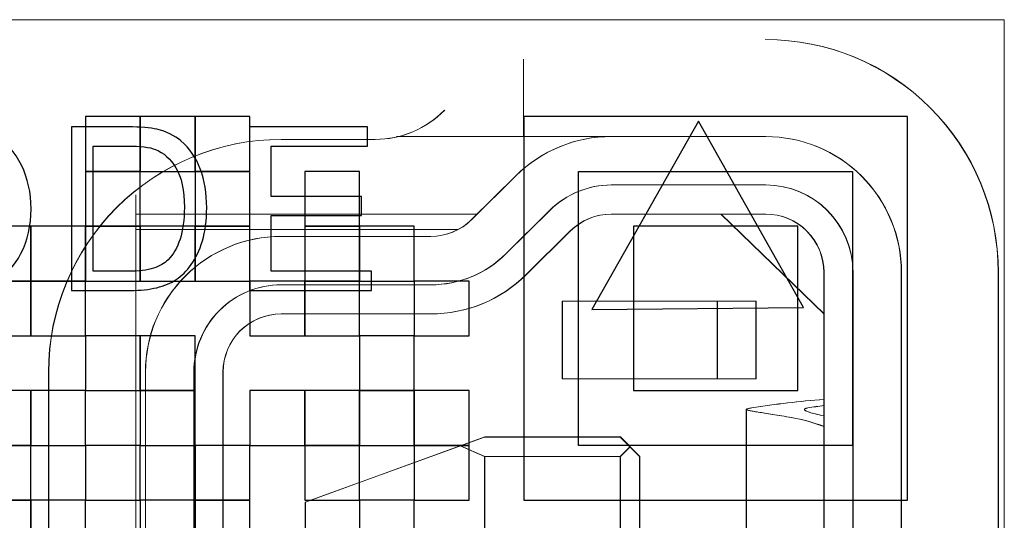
# Model space of a CAD drawing. Header units: millimetres. Extents: x -594 to 595, y -419 to 422.
# Tile 42 of 124: x -374.02 to -366.41, y 273 to 276.86. Entities that reach past the tile are written whole.
import ezdxf

# ---------------------------------------------------------------- set-up
doc = ezdxf.new("R2010")
doc.units = ezdxf.units.MM
doc.header["$MEASUREMENT"] = 0
doc.layers.add('layer 1', color=7, linetype='Continuous')

msp = doc.modelspace()

# ---------------------------------------------------------------- linework, layer by layer
at = {"layer": 'layer 1', "color": 7, "lineweight": 20}
msp.add_open_spline([(-380.1858, 276.863), (-380.1858, 276.863), (-366.4148, 276.863), (-366.4148, 276.863), (-366.4148, 276.863), (-366.4148, 276.863), (-366.4148, 263.092), (-366.4148, 263.092), (-366.4148, 263.092), (-366.4148, 263.092), (-380.1858, 263.092), (-380.1858, 263.092), (-380.1858, 263.092), (-380.1858, 263.092), (-380.1858, 276.863), (-380.1858, 276.863)], degree=3, knots=[0, 0, 0, 0, 0.2, 0.2, 0.2, 0.2, 0.4, 0.4, 0.4, 0.4, 0.6, 0.6, 0.6, 0.6, 1, 1, 1, 1], dxfattribs=at)
at = {"layer": 'layer 1', "color": 9, "lineweight": 9}
for points, knots in [([(-366.462, 274.9126), (-366.462, 275.3892), (-366.6512, 275.8461), (-366.9882, 276.183), (-366.9882, 276.183), (-367.3251, 276.52), (-367.782, 276.7092), (-368.2586, 276.7092)], [0, 0, 0, 0, 0.333333, 0.333333, 0.333333, 0.333333, 1, 1, 1, 1]), ([(-366.46, 274.9128), (-366.46, 275.3893), (-366.6494, 275.8463), (-366.9863, 276.1833), (-366.9863, 276.1833), (-367.3231, 276.5202), (-367.7802, 276.7094), (-368.2566, 276.7094)], [0, 0, 0, 0, 0.333333, 0.333333, 0.333333, 0.333333, 1, 1, 1, 1]), ([(-372.0015, 275.9382), (-372.478, 275.9382), (-372.935, 275.749), (-373.2718, 275.4119), (-373.2718, 275.4119), (-373.6088, 275.0751), (-373.7981, 274.6181), (-373.7981, 274.1416)], [0, 0, 0, 0, 0.333333, 0.333333, 0.333333, 0.333333, 1, 1, 1, 1]), ([(-371.9995, 275.9383), (-372.4761, 275.9383), (-372.933, 275.7491), (-373.27, 275.4122), (-373.27, 275.4122), (-373.6069, 275.0752), (-373.7961, 274.6183), (-373.7961, 274.1417)], [0, 0, 0, 0, 0.333333, 0.333333, 0.333333, 0.333333, 1, 1, 1, 1]), ([(-367.2105, 274.9126), (-367.2105, 275.1907), (-367.3209, 275.4572), (-367.5175, 275.6537), (-367.5175, 275.6537), (-367.714, 275.8503), (-367.9805, 275.9607), (-368.2586, 275.9607)], [0, 0, 0, 0, 0.333333, 0.333333, 0.333333, 0.333333, 1, 1, 1, 1]), ([(-367.2086, 274.9128), (-367.2086, 275.1908), (-367.3191, 275.4573), (-367.5155, 275.6539), (-367.5155, 275.6539), (-367.7121, 275.8505), (-367.9787, 275.9608), (-368.2566, 275.9608)], [0, 0, 0, 0, 0.333333, 0.333333, 0.333333, 0.333333, 1, 1, 1, 1]), ([(-367.8094, 274.9126), (-367.8094, 275.0318), (-367.8567, 275.146), (-367.941, 275.2302), (-367.941, 275.2302), (-368.0252, 275.3145), (-368.1394, 275.3618), (-368.2586, 275.3618)], [0, 0, 0, 0, 0.333333, 0.333333, 0.333333, 0.333333, 1, 1, 1, 1]), ([(-367.8075, 274.9128), (-367.8075, 275.032), (-367.8548, 275.1462), (-367.9391, 275.2305), (-367.9391, 275.2305), (-368.0234, 275.3146), (-368.1376, 275.3619), (-368.2566, 275.3619)], [0, 0, 0, 0, 0.333333, 0.333333, 0.333333, 0.333333, 1, 1, 1, 1]), ([(-372.0015, 275.1896), (-372.2795, 275.1896), (-372.546, 275.0793), (-372.7426, 274.8827), (-372.7426, 274.8827), (-372.9392, 274.6861), (-373.0495, 274.4196), (-373.0495, 274.1416)], [0, 0, 0, 0, 0.333333, 0.333333, 0.333333, 0.333333, 1, 1, 1, 1]), ([(-371.9995, 275.1898), (-372.2776, 275.1898), (-372.5441, 275.0794), (-372.7406, 274.8828), (-372.7406, 274.8828), (-372.9372, 274.6863), (-373.0476, 274.4198), (-373.0476, 274.1417)], [0, 0, 0, 0, 0.333333, 0.333333, 0.333333, 0.333333, 1, 1, 1, 1]), ([(-372.0015, 274.8153), (-372.1801, 274.8153), (-372.3515, 274.7444), (-372.4779, 274.618), (-372.4779, 274.618), (-372.6042, 274.4916), (-372.6752, 274.3202), (-372.6752, 274.1416)], [0, 0, 0, 0, 0.333333, 0.333333, 0.333333, 0.333333, 1, 1, 1, 1]), ([(-371.9995, 274.8155), (-372.1783, 274.8155), (-372.3496, 274.7445), (-372.4759, 274.6181), (-372.4759, 274.6181), (-372.6023, 274.4918), (-372.6733, 274.3205), (-372.6733, 274.1417)], [0, 0, 0, 0, 0.333333, 0.333333, 0.333333, 0.333333, 1, 1, 1, 1]), ([(-372.0015, 274.5907), (-372.1207, 274.5907), (-372.2349, 274.5434), (-372.319, 274.4591), (-372.319, 274.4591), (-372.4033, 274.375), (-372.4506, 274.2608), (-372.4506, 274.1416)], [0, 0, 0, 0, 0.333333, 0.333333, 0.333333, 0.333333, 1, 1, 1, 1]), ([(-371.9995, 274.5909), (-372.1187, 274.5909), (-372.2329, 274.5436), (-372.3172, 274.4594), (-372.3172, 274.4594), (-372.4014, 274.3751), (-372.4487, 274.2609), (-372.4487, 274.1417)], [0, 0, 0, 0, 0.333333, 0.333333, 0.333333, 0.333333, 1, 1, 1, 1]), ([(-368.4083, 273.8531), (-368.4083, 273.8543), (-368.4069, 273.8552), (-368.4057, 273.8558), (-368.4057, 273.8558), (-368.403, 273.8573), (-368.4005, 273.8579), (-368.3979, 273.8586), (-368.3979, 273.8586), (-368.3939, 273.8597), (-368.3896, 273.8606), (-368.3852, 273.8615), (-368.3852, 273.8615), (-368.3792, 273.8627), (-368.3734, 273.8637), (-368.3674, 273.8646)], [0, 0, 0, 0, 0.2, 0.2, 0.2, 0.2, 0.4, 0.4, 0.4, 0.4, 0.6, 0.6, 0.6, 0.6, 1, 1, 1, 1]), ([(-368.0575, 273.7898), (-368.0837, 273.7945), (-368.1097, 273.7992), (-368.1361, 273.8035), (-368.1361, 273.8035), (-368.1593, 273.8076), (-368.1827, 273.8113), (-368.206, 273.8151), (-368.206, 273.8151), (-368.2262, 273.8184), (-368.2463, 273.8215), (-368.2665, 273.8246), (-368.2665, 273.8246), (-368.2833, 273.8272), (-368.3, 273.8297), (-368.3168, 273.8324), (-368.3168, 273.8324), (-368.3301, 273.8345), (-368.3433, 273.8366), (-368.3565, 273.8389), (-368.3565, 273.8389), (-368.3661, 273.8404), (-368.3756, 273.8422), (-368.3852, 273.8441), (-368.3852, 273.8441), (-368.3885, 273.8449), (-368.392, 273.8456), (-368.3953, 273.8465), (-368.3953, 273.8465), (-368.3976, 273.8472), (-368.4002, 273.848), (-368.4024, 273.8487), (-368.4024, 273.8487), (-368.4039, 273.8493), (-368.4054, 273.8499), (-368.4068, 273.851), (-368.4068, 273.851), (-368.4075, 273.8514), (-368.4083, 273.8522), (-368.4083, 273.8531)], [0, 0, 0, 0, 0.090909, 0.090909, 0.090909, 0.090909, 0.181818, 0.181818, 0.181818, 0.181818, 0.272727, 0.272727, 0.272727, 0.272727, 0.363636, 0.363636, 0.363636, 0.363636, 0.454545, 0.454545, 0.454545, 0.454545, 0.545455, 0.545455, 0.545455, 0.545455, 0.636364, 0.636364, 0.636364, 0.636364, 0.727273, 0.727273, 0.727273, 0.727273, 0.818182, 0.818182, 0.818182, 0.818182, 1, 1, 1, 1]), ([(-368.4063, 273.8532), (-368.4063, 273.8544), (-368.405, 273.8553), (-368.4038, 273.8559), (-368.4038, 273.8559), (-368.4011, 273.8574), (-368.3987, 273.858), (-368.3961, 273.8588), (-368.3961, 273.8588), (-368.392, 273.8598), (-368.3876, 273.8609), (-368.3833, 273.8616), (-368.3833, 273.8616), (-368.3774, 273.8628), (-368.3714, 273.8639), (-368.3656, 273.8648)], [0, 0, 0, 0, 0.2, 0.2, 0.2, 0.2, 0.4, 0.4, 0.4, 0.4, 0.6, 0.6, 0.6, 0.6, 1, 1, 1, 1]), ([(-368.0555, 273.7899), (-368.0817, 273.7947), (-368.1079, 273.7993), (-368.1341, 273.8038), (-368.1341, 273.8038), (-368.1574, 273.8077), (-368.1807, 273.8116), (-368.2041, 273.8152), (-368.2041, 273.8152), (-368.2243, 273.8185), (-368.2443, 273.8216), (-368.2645, 273.8248), (-368.2645, 273.8248), (-368.2813, 273.8273), (-368.2981, 273.8299), (-368.3149, 273.8326), (-368.3149, 273.8326), (-368.3282, 273.8347), (-368.3414, 273.8368), (-368.3545, 273.839), (-368.3545, 273.839), (-368.3643, 273.8407), (-368.3738, 273.8423), (-368.3833, 273.8444), (-368.3833, 273.8444), (-368.3866, 273.845), (-368.39, 273.8459), (-368.3933, 273.8468), (-368.3933, 273.8468), (-368.3959, 273.8474), (-368.3982, 273.8481), (-368.4006, 273.849), (-368.4006, 273.849), (-368.4021, 273.8495), (-368.4035, 273.8501), (-368.405, 273.8511), (-368.405, 273.8511), (-368.4056, 273.8517), (-368.4063, 273.8523), (-368.4063, 273.8532)], [0, 0, 0, 0, 0.090909, 0.090909, 0.090909, 0.090909, 0.181818, 0.181818, 0.181818, 0.181818, 0.272727, 0.272727, 0.272727, 0.272727, 0.363636, 0.363636, 0.363636, 0.363636, 0.454545, 0.454545, 0.454545, 0.454545, 0.545455, 0.545455, 0.545455, 0.545455, 0.636364, 0.636364, 0.636364, 0.636364, 0.727273, 0.727273, 0.727273, 0.727273, 0.818182, 0.818182, 0.818182, 0.818182, 1, 1, 1, 1]), ([(-367.9591, 273.8531), (-367.9591, 273.8561), (-367.9558, 273.8582), (-367.9527, 273.8597), (-367.9527, 273.8597), (-367.95, 273.861), (-367.9474, 273.8616), (-367.9448, 273.8624), (-367.9448, 273.8624), (-367.9412, 273.8633), (-367.9374, 273.864), (-367.9337, 273.8646)], [0, 0, 0, 0, 0.25, 0.25, 0.25, 0.25, 0.5, 0.5, 0.5, 0.5, 1, 1, 1, 1]), ([(-367.8123, 273.8038), (-367.8332, 273.8082), (-367.8543, 273.8128), (-367.8751, 273.8181), (-367.8751, 273.8181), (-367.8907, 273.8219), (-367.9061, 273.8263), (-367.9214, 273.8314), (-367.9214, 273.8314), (-367.9311, 273.8345), (-367.9407, 273.8381), (-367.9495, 273.8431), (-367.9495, 273.8431), (-367.9521, 273.8446), (-367.9546, 273.846), (-367.9567, 273.8483), (-367.9567, 273.8483), (-367.9579, 273.8496), (-367.9591, 273.8513), (-367.9591, 273.8531)], [0, 0, 0, 0, 0.166667, 0.166667, 0.166667, 0.166667, 0.333333, 0.333333, 0.333333, 0.333333, 0.5, 0.5, 0.5, 0.5, 0.666667, 0.666667, 0.666667, 0.666667, 1, 1, 1, 1]), ([(-367.9572, 273.8532), (-367.9572, 273.8564), (-367.9539, 273.8585), (-367.9507, 273.8598), (-367.9507, 273.8598), (-367.948, 273.8612), (-367.9455, 273.8619), (-367.9428, 273.8625), (-367.9428, 273.8625), (-367.9392, 273.8634), (-367.9355, 273.8642), (-367.9317, 273.8648)], [0, 0, 0, 0, 0.25, 0.25, 0.25, 0.25, 0.5, 0.5, 0.5, 0.5, 1, 1, 1, 1]), ([(-367.8103, 273.804), (-367.8314, 273.8083), (-367.8524, 273.8131), (-367.8732, 273.8184), (-367.8732, 273.8184), (-367.8888, 273.8222), (-367.9042, 273.8264), (-367.9195, 273.8315), (-367.9195, 273.8315), (-367.9292, 273.8347), (-367.9389, 273.8383), (-367.9477, 273.8432), (-367.9477, 273.8432), (-367.9503, 273.8447), (-367.9527, 273.8462), (-367.9548, 273.8484), (-367.9548, 273.8484), (-367.9561, 273.8498), (-367.9572, 273.8514), (-367.9572, 273.8532)], [0, 0, 0, 0, 0.166667, 0.166667, 0.166667, 0.166667, 0.333333, 0.333333, 0.333333, 0.333333, 0.5, 0.5, 0.5, 0.5, 0.666667, 0.666667, 0.666667, 0.666667, 1, 1, 1, 1])]:
    msp.add_open_spline(points, degree=3, knots=knots, dxfattribs=at)
for points in [[(-370.1281, 275.9608), (-370.1281, 275.9608), (-370.1281, 276.5591), (-370.1281, 276.5591)], [(-371.2761, 275.9382), (-371.074, 275.9382), (-370.8803, 276.0199), (-370.7394, 276.165)], [(-371.2742, 275.9383), (-371.072, 275.9383), (-370.8785, 276.0202), (-370.7374, 276.1652)], [(-371.2761, 275.9382), (-371.2761, 275.9382), (-372.0015, 275.9382), (-372.0015, 275.9382)], [(-371.2742, 275.9383), (-371.2742, 275.9383), (-371.9995, 275.9383), (-371.9995, 275.9383)], [(-368.2586, 275.9607), (-368.2586, 275.9607), (-371.1086, 275.9607), (-371.1086, 275.9607)], [(-368.2566, 275.9608), (-368.2566, 275.9608), (-371.1066, 275.9608), (-371.1066, 275.9608)], [(-369.4512, 275.9607), (-369.7274, 275.9607), (-369.9924, 275.8517), (-370.1887, 275.6573)], [(-369.4493, 275.9608), (-369.7255, 275.9608), (-369.9905, 275.8518), (-370.1868, 275.6575)], [(-370.1887, 275.6573), (-370.1887, 275.6573), (-370.5296, 275.3196), (-370.5296, 275.3196)], [(-370.1868, 275.6575), (-370.1868, 275.6575), (-370.5277, 275.3199), (-370.5277, 275.3199)], [(-369.4512, 275.5864), (-369.6288, 275.5864), (-369.7991, 275.5163), (-369.9252, 275.3913)], [(-369.4493, 275.5865), (-369.6268, 275.5865), (-369.7972, 275.5164), (-369.9234, 275.3916)], [(-369.4512, 275.5864), (-369.4512, 275.5864), (-368.2586, 275.5864), (-368.2586, 275.5864)], [(-369.4493, 275.5865), (-369.4493, 275.5865), (-368.2566, 275.5865), (-368.2566, 275.5865)], [(-367.5848, 274.9126), (-367.5848, 275.2847), (-367.8865, 275.5864), (-368.2586, 275.5864)], [(-367.5829, 274.9128), (-367.5829, 275.285), (-367.8846, 275.5865), (-368.2566, 275.5865)], [(-373.1244, 275.5106), (-373.1244, 275.5106), (-373.1244, 264.8825), (-373.1244, 264.8825)], [(-373.1224, 275.5111), (-373.1224, 275.5111), (-373.1224, 264.8825), (-373.1224, 264.8825)], [(-373.1244, 275.3618), (-373.1244, 275.3618), (-370.4869, 275.3618), (-370.4869, 275.3618)], [(-373.1224, 275.3619), (-373.1224, 275.3619), (-370.4852, 275.3619), (-370.4852, 275.3619)], [(-370.2661, 275.0537), (-370.2661, 275.0537), (-369.9252, 275.3913), (-369.9252, 275.3913)], [(-370.2643, 275.0538), (-370.2643, 275.0538), (-369.9234, 275.3916), (-369.9234, 275.3916)], [(-369.4512, 275.3618), (-369.5695, 275.3618), (-369.6831, 275.3151), (-369.7673, 275.2318)], [(-369.4493, 275.3619), (-369.5677, 275.3619), (-369.6812, 275.3152), (-369.7653, 275.232)], [(-369.4512, 275.3618), (-369.4512, 275.3618), (-368.2586, 275.3618), (-368.2586, 275.3618)], [(-369.4493, 275.3619), (-369.4493, 275.3619), (-368.2566, 275.3619), (-368.2566, 275.3619)], [(-368.6037, 275.3618), (-368.6037, 275.3618), (-367.8094, 274.5907), (-367.8094, 274.5907)], [(-368.6017, 275.3619), (-368.6017, 275.3619), (-367.8075, 274.5909), (-367.8075, 274.5909)], [(-370.8457, 275.1896), (-370.7272, 275.1896), (-370.6136, 275.2363), (-370.5296, 275.3196)], [(-370.8437, 275.1898), (-370.7253, 275.1898), (-370.6118, 275.2365), (-370.5277, 275.3199)], [(-370.6395, 275.242), (-370.6395, 275.242), (-373.1244, 275.242), (-373.1244, 275.242)], [(-370.6376, 275.2422), (-370.6376, 275.2422), (-373.1224, 275.2422), (-373.1224, 275.2422)], [(-370.8457, 275.1896), (-370.8457, 275.1896), (-372.0015, 275.1896), (-372.0015, 275.1896)], [(-370.8437, 275.1898), (-370.8437, 275.1898), (-371.9995, 275.1898), (-371.9995, 275.1898)], [(-370.1082, 274.8941), (-370.1082, 274.8941), (-369.7673, 275.2318), (-369.7673, 275.2318)], [(-370.1062, 274.8944), (-370.1062, 274.8944), (-369.7653, 275.232), (-369.7653, 275.232)], [(-370.8457, 274.8153), (-370.6286, 274.8153), (-370.4203, 274.901), (-370.2661, 275.0537)], [(-370.8437, 274.8155), (-370.6266, 274.8155), (-370.4185, 274.9011), (-370.2643, 275.0538)], [(-370.8457, 274.5907), (-370.5694, 274.5907), (-370.3044, 274.6997), (-370.1082, 274.8941)], [(-370.8437, 274.5909), (-370.5675, 274.5909), (-370.3025, 274.7), (-370.1062, 274.8944)], [(-367.8094, 274.9126), (-367.8094, 274.9126), (-367.8094, 265.4804), (-367.8094, 265.4804)], [(-367.8075, 274.9128), (-367.8075, 274.9128), (-367.8075, 265.4806), (-367.8075, 265.4806)], [(-367.5848, 274.9126), (-367.5848, 274.9126), (-367.5848, 265.4804), (-367.5848, 265.4804)], [(-367.5829, 274.9128), (-367.5829, 274.9128), (-367.5829, 265.4806), (-367.5829, 265.4806)], [(-367.2105, 265.4804), (-367.2105, 265.4804), (-367.2105, 274.9126), (-367.2105, 274.9126)], [(-367.2086, 265.4806), (-367.2086, 265.4806), (-367.2086, 274.9128), (-367.2086, 274.9128)], [(-366.462, 265.4804), (-366.462, 265.4804), (-366.462, 274.9126), (-366.462, 274.9126)], [(-366.46, 265.4806), (-366.46, 265.4806), (-366.46, 274.9128), (-366.46, 274.9128)], [(-372.0015, 274.8153), (-372.0015, 274.8153), (-370.8457, 274.8153), (-370.8457, 274.8153)], [(-371.9995, 274.8155), (-371.9995, 274.8155), (-370.8437, 274.8155), (-370.8437, 274.8155)], [(-369.8306, 274.6881), (-369.8306, 274.6881), (-369.8306, 274.0892), (-369.8306, 274.0892)], [(-368.3334, 274.6881), (-368.3334, 274.6881), (-369.8306, 274.6881), (-369.8306, 274.6881)], [(-369.8286, 274.6882), (-369.8286, 274.6882), (-369.8286, 274.0893), (-369.8286, 274.0893)], [(-368.3315, 274.6882), (-368.3315, 274.6882), (-369.8286, 274.6882), (-369.8286, 274.6882)], [(-368.6329, 274.6881), (-368.6329, 274.6881), (-368.6329, 274.0892), (-368.6329, 274.0892)], [(-368.6309, 274.6882), (-368.6309, 274.6882), (-368.6309, 274.0893), (-368.6309, 274.0893)], [(-368.3334, 274.0892), (-368.3334, 274.0892), (-368.3334, 274.6881), (-368.3334, 274.6881)], [(-368.3315, 274.0893), (-368.3315, 274.0893), (-368.3315, 274.6882), (-368.3315, 274.6882)], [(-372.0015, 274.5907), (-372.0015, 274.5907), (-370.8457, 274.5907), (-370.8457, 274.5907)], [(-371.9995, 274.5909), (-371.9995, 274.5909), (-370.8437, 274.5909), (-370.8437, 274.5909)], [(-373.7981, 274.1416), (-373.7981, 274.1416), (-373.7981, 266.2515), (-373.7981, 266.2515)], [(-373.7961, 274.1417), (-373.7961, 274.1417), (-373.7961, 266.2516), (-373.7961, 266.2516)], [(-373.0495, 274.1416), (-373.0495, 274.1416), (-373.0495, 266.2515), (-373.0495, 266.2515)], [(-373.0476, 274.1417), (-373.0476, 274.1417), (-373.0476, 266.2516), (-373.0476, 266.2516)], [(-372.6752, 266.2515), (-372.6752, 266.2515), (-372.6752, 274.1416), (-372.6752, 274.1416)], [(-372.6733, 266.2516), (-372.6733, 266.2516), (-372.6733, 274.1417), (-372.6733, 274.1417)], [(-372.4506, 274.1416), (-372.4506, 274.1416), (-372.4506, 266.2515), (-372.4506, 266.2515)], [(-372.4487, 274.1417), (-372.4487, 274.1417), (-372.4487, 266.2516), (-372.4487, 266.2516)], [(-369.8306, 274.0892), (-369.8306, 274.0892), (-368.3334, 274.0892), (-368.3334, 274.0892)], [(-369.8286, 274.0893), (-369.8286, 274.0893), (-368.3315, 274.0893), (-368.3315, 274.0893)], [(-367.8094, 273.9303), (-367.9963, 273.9164), (-368.1825, 273.8946), (-368.3674, 273.8646)], [(-367.8075, 273.9305), (-367.9943, 273.9166), (-368.1806, 273.8947), (-368.3656, 273.8648)], [(-367.8094, 273.8835), (-367.8509, 273.8776), (-367.8924, 273.8714), (-367.9337, 273.8646)], [(-367.8075, 273.8836), (-367.8489, 273.8778), (-367.8904, 273.8715), (-367.9317, 273.8648)], [(-368.4083, 272.5287), (-368.4083, 272.5287), (-368.4083, 273.8531), (-368.4083, 273.8531)], [(-368.4063, 272.5288), (-368.4063, 272.5288), (-368.4063, 273.8532), (-368.4063, 273.8532)], [(-367.8093, 273.7221), (-367.89, 273.7516), (-367.973, 273.7742), (-368.0575, 273.7898)], [(-367.8075, 273.7222), (-367.888, 273.7517), (-367.9711, 273.7743), (-368.0555, 273.7899)], [(-370.4295, 273.64), (-370.4295, 273.64), (-371.8143, 273.1359), (-371.8143, 273.1359)], [(-370.4275, 273.6402), (-370.4275, 273.6402), (-371.8124, 273.1362), (-371.8124, 273.1362)], [(-369.3814, 273.64), (-369.3814, 273.64), (-370.4295, 273.64), (-370.4295, 273.64)], [(-369.3795, 273.6402), (-369.3795, 273.6402), (-370.4275, 273.6402), (-370.4275, 273.6402)], [(-369.2317, 273.4903), (-369.2317, 273.4903), (-369.3814, 273.64), (-369.3814, 273.64)], [(-369.2298, 273.4905), (-369.2298, 273.4905), (-369.3795, 273.6402), (-369.3795, 273.6402)], [(-370.4295, 273.4903), (-370.4295, 273.4903), (-370.6175, 273.5716), (-370.6175, 273.5716)], [(-370.4275, 273.4905), (-370.4275, 273.4905), (-370.6156, 273.5718), (-370.6156, 273.5718)], [(-369.3066, 273.5652), (-369.3066, 273.5652), (-369.3814, 273.4903), (-369.3814, 273.4903)], [(-369.3046, 273.5653), (-369.3046, 273.5653), (-369.3795, 273.4905), (-369.3795, 273.4905)], [(-370.4295, 272.8915), (-370.4295, 272.8915), (-370.4295, 273.4903), (-370.4295, 273.4903)], [(-370.4295, 273.4903), (-370.4295, 273.4903), (-369.3814, 273.4903), (-369.3814, 273.4903)], [(-370.4275, 272.8916), (-370.4275, 272.8916), (-370.4275, 273.4905), (-370.4275, 273.4905)], [(-370.4275, 273.4905), (-370.4275, 273.4905), (-369.3795, 273.4905), (-369.3795, 273.4905)], [(-369.3814, 273.4903), (-369.3814, 273.4903), (-369.3814, 266.9028), (-369.3814, 266.9028)], [(-369.3795, 273.4905), (-369.3795, 273.4905), (-369.3795, 266.9029), (-369.3795, 266.9029)], [(-369.2317, 266.9028), (-369.2317, 266.9028), (-369.2317, 273.4903), (-369.2317, 273.4903)], [(-369.2298, 266.9029), (-369.2298, 266.9029), (-369.2298, 273.4905), (-369.2298, 273.4905)], [(-371.8143, 273.1359), (-371.8143, 273.1359), (-371.8143, 272.3574), (-371.8143, 272.3574)], [(-371.8124, 273.1362), (-371.8124, 273.1362), (-371.8124, 272.3577), (-371.8124, 272.3577)]]:
    msp.add_open_spline(points, degree=3, dxfattribs=at)
at = {"layer": 'layer 1', "color": 250}
for points, knots in [([(-373.512, 276.1144), (-373.512, 276.1144), (-373.0887, 276.1144), (-373.0887, 276.1144), (-373.0887, 276.1144), (-373.0887, 276.1144), (-373.0887, 275.6912), (-373.0887, 275.6912), (-373.0887, 275.6912), (-373.0887, 275.6912), (-373.512, 275.6912), (-373.512, 275.6912), (-373.512, 275.6912), (-373.512, 275.6912), (-373.512, 276.1144), (-373.512, 276.1144)], [0, 0, 0, 0, 0.2, 0.2, 0.2, 0.2, 0.4, 0.4, 0.4, 0.4, 0.6, 0.6, 0.6, 0.6, 1, 1, 1, 1]), ([(-373.0887, 276.1144), (-373.0887, 276.1144), (-372.6655, 276.1144), (-372.6655, 276.1144), (-372.6655, 276.1144), (-372.6655, 276.1144), (-372.6655, 275.6912), (-372.6655, 275.6912), (-372.6655, 275.6912), (-372.6655, 275.6912), (-373.0887, 275.6912), (-373.0887, 275.6912), (-373.0887, 275.6912), (-373.0887, 275.6912), (-373.0887, 276.1144), (-373.0887, 276.1144)], [0, 0, 0, 0, 0.2, 0.2, 0.2, 0.2, 0.4, 0.4, 0.4, 0.4, 0.6, 0.6, 0.6, 0.6, 1, 1, 1, 1]), ([(-372.6655, 276.1144), (-372.6655, 276.1144), (-372.2422, 276.1144), (-372.2422, 276.1144), (-372.2422, 276.1144), (-372.2422, 276.1144), (-372.2422, 275.6912), (-372.2422, 275.6912), (-372.2422, 275.6912), (-372.2422, 275.6912), (-372.6655, 275.6912), (-372.6655, 275.6912), (-372.6655, 275.6912), (-372.6655, 275.6912), (-372.6655, 276.1144), (-372.6655, 276.1144)], [0, 0, 0, 0, 0.2, 0.2, 0.2, 0.2, 0.4, 0.4, 0.4, 0.4, 0.6, 0.6, 0.6, 0.6, 1, 1, 1, 1]), ([(-370.1261, 276.1143), (-370.1261, 276.1143), (-367.1635, 276.1143), (-367.1635, 276.1143), (-367.1635, 276.1143), (-367.1635, 276.1143), (-367.1635, 273.1517), (-367.1635, 273.1517), (-367.1635, 273.1517), (-367.1635, 273.1517), (-370.1261, 273.1517), (-370.1261, 273.1517), (-370.1261, 273.1517), (-370.1261, 273.1517), (-370.1261, 276.1143), (-370.1261, 276.1143)], [0, 0, 0, 0, 0.2, 0.2, 0.2, 0.2, 0.4, 0.4, 0.4, 0.4, 0.6, 0.6, 0.6, 0.6, 1, 1, 1, 1]), ([(-375.1411, 275.3866), (-375.1411, 275.5959), (-375.0847, 275.76), (-374.9721, 275.8785), (-374.9721, 275.8785), (-374.8595, 275.9969), (-374.7143, 276.056), (-374.5361, 276.056), (-374.5361, 276.056), (-374.4194, 276.056), (-374.3145, 276.0281), (-374.2207, 275.9725), (-374.2207, 275.9725), (-374.1272, 275.917), (-374.0557, 275.8394), (-374.0067, 275.7397), (-374.0067, 275.7397), (-373.9576, 275.6403), (-373.9329, 275.5274), (-373.9329, 275.4013), (-373.9329, 275.4013), (-373.9329, 275.2734), (-373.9587, 275.1588), (-374.0105, 275.0579), (-374.0105, 275.0579), (-374.0622, 274.9568), (-374.1354, 274.8804), (-374.2301, 274.8286), (-374.2301, 274.8286), (-374.325, 274.7766), (-374.4273, 274.7507), (-374.537, 274.7507), (-374.537, 274.7507), (-374.6561, 274.7507), (-374.7622, 274.7795), (-374.856, 274.8369), (-374.856, 274.8369), (-374.9495, 274.8942), (-375.0206, 274.9724), (-375.0688, 275.0718), (-375.0688, 275.0718), (-375.117, 275.1708), (-375.1411, 275.2758), (-375.1411, 275.3866)], [0, 0, 0, 0, 0.083333, 0.083333, 0.083333, 0.083333, 0.166667, 0.166667, 0.166667, 0.166667, 0.25, 0.25, 0.25, 0.25, 0.333333, 0.333333, 0.333333, 0.333333, 0.416667, 0.416667, 0.416667, 0.416667, 0.5, 0.5, 0.5, 0.5, 0.583333, 0.583333, 0.583333, 0.583333, 0.666667, 0.666667, 0.666667, 0.666667, 0.75, 0.75, 0.75, 0.75, 0.833333, 0.833333, 0.833333, 0.833333, 1, 1, 1, 1]), ([(-373.62, 274.7719), (-373.62, 274.7719), (-373.62, 276.0349), (-373.62, 276.0349), (-373.62, 276.0349), (-373.62, 276.0349), (-373.1849, 276.0349), (-373.1849, 276.0349), (-373.1849, 276.0349), (-373.0867, 276.0349), (-373.0117, 276.029), (-372.96, 276.0169), (-372.96, 276.0169), (-372.8877, 276.0002), (-372.8259, 275.9699), (-372.7748, 275.9264), (-372.7748, 275.9264), (-372.708, 275.8699), (-372.6584, 275.7982), (-372.6254, 275.7106), (-372.6254, 275.7106), (-372.5922, 275.623), (-372.5758, 275.5227), (-372.5758, 275.4101), (-372.5758, 275.4101), (-372.5758, 275.3143), (-372.5869, 275.2293), (-372.6093, 275.1553), (-372.6093, 275.1553), (-372.6316, 275.0812), (-372.6604, 275.0197), (-372.6954, 274.9712), (-372.6954, 274.9712), (-372.7307, 274.9227), (-372.7689, 274.8845), (-372.8106, 274.8569), (-372.8106, 274.8569), (-372.8521, 274.8289), (-372.9024, 274.8078), (-372.9612, 274.7934), (-372.9612, 274.7934), (-373.0203, 274.779), (-373.0879, 274.7719), (-373.1643, 274.7719), (-373.1643, 274.7719), (-373.1643, 274.7719), (-373.62, 274.7719), (-373.62, 274.7719)], [0, 0, 0, 0, 0.076923, 0.076923, 0.076923, 0.076923, 0.153846, 0.153846, 0.153846, 0.153846, 0.230769, 0.230769, 0.230769, 0.230769, 0.307692, 0.307692, 0.307692, 0.307692, 0.384615, 0.384615, 0.384615, 0.384615, 0.461538, 0.461538, 0.461538, 0.461538, 0.538462, 0.538462, 0.538462, 0.538462, 0.615385, 0.615385, 0.615385, 0.615385, 0.692308, 0.692308, 0.692308, 0.692308, 0.769231, 0.769231, 0.769231, 0.769231, 0.846154, 0.846154, 0.846154, 0.846154, 1, 1, 1, 1]), ([(-372.2447, 274.7719), (-372.2447, 274.7719), (-372.2447, 276.0349), (-372.2447, 276.0349), (-372.2447, 276.0349), (-372.2447, 276.0349), (-371.3327, 276.0349), (-371.3327, 276.0349), (-371.3327, 276.0349), (-371.3327, 276.0349), (-371.3327, 275.8867), (-371.3327, 275.8867), (-371.3327, 275.8867), (-371.3327, 275.8867), (-372.0771, 275.8867), (-372.0771, 275.8867), (-372.0771, 275.8867), (-372.0771, 275.8867), (-372.0771, 275.4986), (-372.0771, 275.4986), (-372.0771, 275.4986), (-372.0771, 275.4986), (-371.3803, 275.4986), (-371.3803, 275.4986), (-371.3803, 275.4986), (-371.3803, 275.4986), (-371.3803, 275.3505), (-371.3803, 275.3505), (-371.3803, 275.3505), (-371.3803, 275.3505), (-372.0771, 275.3505), (-372.0771, 275.3505), (-372.0771, 275.3505), (-372.0771, 275.3505), (-372.0771, 274.9201), (-372.0771, 274.9201), (-372.0771, 274.9201), (-372.0771, 274.9201), (-371.3027, 274.9201), (-371.3027, 274.9201), (-371.3027, 274.9201), (-371.3027, 274.9201), (-371.3027, 274.7719), (-371.3027, 274.7719), (-371.3027, 274.7719), (-371.3027, 274.7719), (-372.2447, 274.7719), (-372.2447, 274.7719)], [0, 0, 0, 0, 0.076923, 0.076923, 0.076923, 0.076923, 0.153846, 0.153846, 0.153846, 0.153846, 0.230769, 0.230769, 0.230769, 0.230769, 0.307692, 0.307692, 0.307692, 0.307692, 0.384615, 0.384615, 0.384615, 0.384615, 0.461538, 0.461538, 0.461538, 0.461538, 0.538462, 0.538462, 0.538462, 0.538462, 0.615385, 0.615385, 0.615385, 0.615385, 0.692308, 0.692308, 0.692308, 0.692308, 0.769231, 0.769231, 0.769231, 0.769231, 0.846154, 0.846154, 0.846154, 0.846154, 1, 1, 1, 1]), ([(-367.9652, 274.6404), (-367.9652, 274.6404), (-369.6002, 274.6237), (-369.6002, 274.6237), (-369.6002, 274.6237), (-369.6002, 274.6237), (-368.778, 276.079), (-368.778, 276.079), (-368.778, 276.079), (-368.778, 276.079), (-367.9652, 274.6404), (-367.9652, 274.6404)], [0, 0, 0, 0, 0.25, 0.25, 0.25, 0.25, 0.5, 0.5, 0.5, 0.5, 1, 1, 1, 1]), ([(-373.4524, 274.9201), (-373.4524, 274.9201), (-373.1831, 274.9201), (-373.1831, 274.9201), (-373.1831, 274.9201), (-373.0999, 274.9201), (-373.0347, 274.9277), (-372.9873, 274.9433), (-372.9873, 274.9433), (-372.94, 274.9589), (-372.9024, 274.9806), (-372.8741, 275.0089), (-372.8741, 275.0089), (-372.8348, 275.0485), (-372.8039, 275.102), (-372.7818, 275.1691), (-372.7818, 275.1691), (-372.7598, 275.2361), (-372.7486, 275.3172), (-372.7486, 275.4128), (-372.7486, 275.4128), (-372.7486, 275.5451), (-372.7704, 275.6468), (-372.8136, 275.7179), (-372.8136, 275.7179), (-372.8568, 275.7891), (-372.9094, 275.8367), (-372.9715, 275.8608), (-372.9715, 275.8608), (-373.0161, 275.8782), (-373.0882, 275.8867), (-373.1875, 275.8867), (-373.1875, 275.8867), (-373.1875, 275.8867), (-373.4524, 275.8867), (-373.4524, 275.8867), (-373.4524, 275.8867), (-373.4524, 275.8867), (-373.4524, 274.9201), (-373.4524, 274.9201)], [0, 0, 0, 0, 0.090909, 0.090909, 0.090909, 0.090909, 0.181818, 0.181818, 0.181818, 0.181818, 0.272727, 0.272727, 0.272727, 0.272727, 0.363636, 0.363636, 0.363636, 0.363636, 0.454545, 0.454545, 0.454545, 0.454545, 0.545455, 0.545455, 0.545455, 0.545455, 0.636364, 0.636364, 0.636364, 0.636364, 0.727273, 0.727273, 0.727273, 0.727273, 0.818182, 0.818182, 0.818182, 0.818182, 1, 1, 1, 1]), ([(-373.512, 275.6912), (-373.512, 275.6912), (-373.0887, 275.6912), (-373.0887, 275.6912), (-373.0887, 275.6912), (-373.0887, 275.6912), (-373.0887, 275.2679), (-373.0887, 275.2679), (-373.0887, 275.2679), (-373.0887, 275.2679), (-373.512, 275.2679), (-373.512, 275.2679), (-373.512, 275.2679), (-373.512, 275.2679), (-373.512, 275.6912), (-373.512, 275.6912)], [0, 0, 0, 0, 0.2, 0.2, 0.2, 0.2, 0.4, 0.4, 0.4, 0.4, 0.6, 0.6, 0.6, 0.6, 1, 1, 1, 1]), ([(-372.6655, 275.6912), (-372.6655, 275.6912), (-372.2422, 275.6912), (-372.2422, 275.6912), (-372.2422, 275.6912), (-372.2422, 275.6912), (-372.2422, 275.2679), (-372.2422, 275.2679), (-372.2422, 275.2679), (-372.2422, 275.2679), (-372.6655, 275.2679), (-372.6655, 275.2679), (-372.6655, 275.2679), (-372.6655, 275.2679), (-372.6655, 275.6912), (-372.6655, 275.6912)], [0, 0, 0, 0, 0.2, 0.2, 0.2, 0.2, 0.4, 0.4, 0.4, 0.4, 0.6, 0.6, 0.6, 0.6, 1, 1, 1, 1]), ([(-371.819, 275.6912), (-371.819, 275.6912), (-371.3957, 275.6912), (-371.3957, 275.6912), (-371.3957, 275.6912), (-371.3957, 275.6912), (-371.3957, 275.2679), (-371.3957, 275.2679), (-371.3957, 275.2679), (-371.3957, 275.2679), (-371.819, 275.2679), (-371.819, 275.2679), (-371.819, 275.2679), (-371.819, 275.2679), (-371.819, 275.6912), (-371.819, 275.6912)], [0, 0, 0, 0, 0.2, 0.2, 0.2, 0.2, 0.4, 0.4, 0.4, 0.4, 0.6, 0.6, 0.6, 0.6, 1, 1, 1, 1]), ([(-369.2796, 275.6912), (-369.2796, 275.6912), (-369.7029, 275.6912), (-369.7029, 275.6912), (-369.7029, 275.6912), (-369.7029, 275.6912), (-369.7029, 273.5749), (-369.7029, 273.5749), (-369.7029, 273.5749), (-369.7029, 273.5749), (-367.5866, 273.5749), (-367.5866, 273.5749), (-367.5866, 273.5749), (-367.5866, 273.5749), (-367.5866, 275.6912), (-367.5866, 275.6912), (-367.5866, 275.6912), (-367.5866, 275.6912), (-369.2796, 275.6912), (-369.2796, 275.6912)], [0, 0, 0, 0, 0.166667, 0.166667, 0.166667, 0.166667, 0.333333, 0.333333, 0.333333, 0.333333, 0.5, 0.5, 0.5, 0.5, 0.666667, 0.666667, 0.666667, 0.666667, 1, 1, 1, 1]), ([(-374.3585, 275.2679), (-374.3585, 275.2679), (-373.9351, 275.2679), (-373.9351, 275.2679), (-373.9351, 275.2679), (-373.9351, 275.2679), (-373.9351, 274.8447), (-373.9351, 274.8447), (-373.9351, 274.8447), (-373.9351, 274.8447), (-374.3585, 274.8447), (-374.3585, 274.8447), (-374.3585, 274.8447), (-374.3585, 274.8447), (-374.3585, 275.2679), (-374.3585, 275.2679)], [0, 0, 0, 0, 0.2, 0.2, 0.2, 0.2, 0.4, 0.4, 0.4, 0.4, 0.6, 0.6, 0.6, 0.6, 1, 1, 1, 1]), ([(-373.9352, 275.2679), (-373.9352, 275.2679), (-373.5118, 275.2679), (-373.5118, 275.2679), (-373.5118, 275.2679), (-373.5118, 275.2679), (-373.5118, 274.8447), (-373.5118, 274.8447), (-373.5118, 274.8447), (-373.5118, 274.8447), (-373.9352, 274.8447), (-373.9352, 274.8447), (-373.9352, 274.8447), (-373.9352, 274.8447), (-373.9352, 275.2679), (-373.9352, 275.2679)], [0, 0, 0, 0, 0.2, 0.2, 0.2, 0.2, 0.4, 0.4, 0.4, 0.4, 0.6, 0.6, 0.6, 0.6, 1, 1, 1, 1]), ([(-373.512, 275.2679), (-373.512, 275.2679), (-373.0887, 275.2679), (-373.0887, 275.2679), (-373.0887, 275.2679), (-373.0887, 275.2679), (-373.0887, 274.8447), (-373.0887, 274.8447), (-373.0887, 274.8447), (-373.0887, 274.8447), (-373.512, 274.8447), (-373.512, 274.8447), (-373.512, 274.8447), (-373.512, 274.8447), (-373.512, 275.2679), (-373.512, 275.2679)], [0, 0, 0, 0, 0.2, 0.2, 0.2, 0.2, 0.4, 0.4, 0.4, 0.4, 0.6, 0.6, 0.6, 0.6, 1, 1, 1, 1]), ([(-373.0887, 275.2679), (-373.0887, 275.2679), (-372.6655, 275.2679), (-372.6655, 275.2679), (-372.6655, 275.2679), (-372.6655, 275.2679), (-372.6655, 274.8447), (-372.6655, 274.8447), (-372.6655, 274.8447), (-372.6655, 274.8447), (-373.0887, 274.8447), (-373.0887, 274.8447), (-373.0887, 274.8447), (-373.0887, 274.8447), (-373.0887, 275.2679), (-373.0887, 275.2679)], [0, 0, 0, 0, 0.2, 0.2, 0.2, 0.2, 0.4, 0.4, 0.4, 0.4, 0.6, 0.6, 0.6, 0.6, 1, 1, 1, 1]), ([(-372.6655, 275.2679), (-372.6655, 275.2679), (-372.2422, 275.2679), (-372.2422, 275.2679), (-372.2422, 275.2679), (-372.2422, 275.2679), (-372.2422, 274.8447), (-372.2422, 274.8447), (-372.2422, 274.8447), (-372.2422, 274.8447), (-372.6655, 274.8447), (-372.6655, 274.8447), (-372.6655, 274.8447), (-372.6655, 274.8447), (-372.6655, 275.2679), (-372.6655, 275.2679)], [0, 0, 0, 0, 0.2, 0.2, 0.2, 0.2, 0.4, 0.4, 0.4, 0.4, 0.6, 0.6, 0.6, 0.6, 1, 1, 1, 1]), ([(-371.819, 275.2679), (-371.819, 275.2679), (-371.3957, 275.2679), (-371.3957, 275.2679), (-371.3957, 275.2679), (-371.3957, 275.2679), (-371.3957, 274.8447), (-371.3957, 274.8447), (-371.3957, 274.8447), (-371.3957, 274.8447), (-371.819, 274.8447), (-371.819, 274.8447), (-371.819, 274.8447), (-371.819, 274.8447), (-371.819, 275.2679), (-371.819, 275.2679)], [0, 0, 0, 0, 0.2, 0.2, 0.2, 0.2, 0.4, 0.4, 0.4, 0.4, 0.6, 0.6, 0.6, 0.6, 1, 1, 1, 1]), ([(-371.3957, 275.2679), (-371.3957, 275.2679), (-370.9725, 275.2679), (-370.9725, 275.2679), (-370.9725, 275.2679), (-370.9725, 275.2679), (-370.9725, 274.8447), (-370.9725, 274.8447), (-370.9725, 274.8447), (-370.9725, 274.8447), (-371.3957, 274.8447), (-371.3957, 274.8447), (-371.3957, 274.8447), (-371.3957, 274.8447), (-371.3957, 275.2679), (-371.3957, 275.2679)], [0, 0, 0, 0, 0.2, 0.2, 0.2, 0.2, 0.4, 0.4, 0.4, 0.4, 0.6, 0.6, 0.6, 0.6, 1, 1, 1, 1]), ([(-369.2796, 275.2679), (-369.2796, 275.2679), (-368.0099, 275.2679), (-368.0099, 275.2679), (-368.0099, 275.2679), (-368.0099, 275.2679), (-368.0099, 273.9982), (-368.0099, 273.9982), (-368.0099, 273.9982), (-368.0099, 273.9982), (-369.2796, 273.9982), (-369.2796, 273.9982), (-369.2796, 273.9982), (-369.2796, 273.9982), (-369.2796, 275.2679), (-369.2796, 275.2679)], [0, 0, 0, 0, 0.2, 0.2, 0.2, 0.2, 0.4, 0.4, 0.4, 0.4, 0.6, 0.6, 0.6, 0.6, 1, 1, 1, 1]), ([(-374.3585, 274.8447), (-374.3585, 274.8447), (-373.9351, 274.8447), (-373.9351, 274.8447), (-373.9351, 274.8447), (-373.9351, 274.8447), (-373.9351, 274.4214), (-373.9351, 274.4214), (-373.9351, 274.4214), (-373.9351, 274.4214), (-374.3585, 274.4214), (-374.3585, 274.4214), (-374.3585, 274.4214), (-374.3585, 274.4214), (-374.3585, 274.8447), (-374.3585, 274.8447)], [0, 0, 0, 0, 0.2, 0.2, 0.2, 0.2, 0.4, 0.4, 0.4, 0.4, 0.6, 0.6, 0.6, 0.6, 1, 1, 1, 1]), ([(-373.9352, 274.8447), (-373.9352, 274.8447), (-373.5118, 274.8447), (-373.5118, 274.8447), (-373.5118, 274.8447), (-373.5118, 274.8447), (-373.5118, 274.4214), (-373.5118, 274.4214), (-373.5118, 274.4214), (-373.5118, 274.4214), (-373.9352, 274.4214), (-373.9352, 274.4214), (-373.9352, 274.4214), (-373.9352, 274.4214), (-373.9352, 274.8447), (-373.9352, 274.8447)], [0, 0, 0, 0, 0.2, 0.2, 0.2, 0.2, 0.4, 0.4, 0.4, 0.4, 0.6, 0.6, 0.6, 0.6, 1, 1, 1, 1]), ([(-372.2422, 274.8447), (-372.2422, 274.8447), (-371.819, 274.8447), (-371.819, 274.8447), (-371.819, 274.8447), (-371.819, 274.8447), (-371.819, 274.4214), (-371.819, 274.4214), (-371.819, 274.4214), (-371.819, 274.4214), (-372.2422, 274.4214), (-372.2422, 274.4214), (-372.2422, 274.4214), (-372.2422, 274.4214), (-372.2422, 274.8447), (-372.2422, 274.8447)], [0, 0, 0, 0, 0.2, 0.2, 0.2, 0.2, 0.4, 0.4, 0.4, 0.4, 0.6, 0.6, 0.6, 0.6, 1, 1, 1, 1]), ([(-371.819, 274.8447), (-371.819, 274.8447), (-371.3957, 274.8447), (-371.3957, 274.8447), (-371.3957, 274.8447), (-371.3957, 274.8447), (-371.3957, 274.4214), (-371.3957, 274.4214), (-371.3957, 274.4214), (-371.3957, 274.4214), (-371.819, 274.4214), (-371.819, 274.4214), (-371.819, 274.4214), (-371.819, 274.4214), (-371.819, 274.8447), (-371.819, 274.8447)], [0, 0, 0, 0, 0.2, 0.2, 0.2, 0.2, 0.4, 0.4, 0.4, 0.4, 0.6, 0.6, 0.6, 0.6, 1, 1, 1, 1]), ([(-370.9725, 274.8447), (-370.9725, 274.8447), (-370.5492, 274.8447), (-370.5492, 274.8447), (-370.5492, 274.8447), (-370.5492, 274.8447), (-370.5492, 274.4214), (-370.5492, 274.4214), (-370.5492, 274.4214), (-370.5492, 274.4214), (-370.9725, 274.4214), (-370.9725, 274.4214), (-370.9725, 274.4214), (-370.9725, 274.4214), (-370.9725, 274.8447), (-370.9725, 274.8447)], [0, 0, 0, 0, 0.2, 0.2, 0.2, 0.2, 0.4, 0.4, 0.4, 0.4, 0.6, 0.6, 0.6, 0.6, 1, 1, 1, 1]), ([(-373.512, 274.4214), (-373.512, 274.4214), (-373.0887, 274.4214), (-373.0887, 274.4214), (-373.0887, 274.4214), (-373.0887, 274.4214), (-373.0887, 273.9982), (-373.0887, 273.9982), (-373.0887, 273.9982), (-373.0887, 273.9982), (-373.512, 273.9982), (-373.512, 273.9982), (-373.512, 273.9982), (-373.512, 273.9982), (-373.512, 274.4214), (-373.512, 274.4214)], [0, 0, 0, 0, 0.2, 0.2, 0.2, 0.2, 0.4, 0.4, 0.4, 0.4, 0.6, 0.6, 0.6, 0.6, 1, 1, 1, 1]), ([(-373.0887, 274.4214), (-373.0887, 274.4214), (-372.6655, 274.4214), (-372.6655, 274.4214), (-372.6655, 274.4214), (-372.6655, 274.4214), (-372.6655, 273.9982), (-372.6655, 273.9982), (-372.6655, 273.9982), (-372.6655, 273.9982), (-373.0887, 273.9982), (-373.0887, 273.9982), (-373.0887, 273.9982), (-373.0887, 273.9982), (-373.0887, 274.4214), (-373.0887, 274.4214)], [0, 0, 0, 0, 0.2, 0.2, 0.2, 0.2, 0.4, 0.4, 0.4, 0.4, 0.6, 0.6, 0.6, 0.6, 1, 1, 1, 1]), ([(-371.3957, 274.4214), (-371.3957, 274.4214), (-370.9725, 274.4214), (-370.9725, 274.4214), (-370.9725, 274.4214), (-370.9725, 274.4214), (-370.9725, 273.9982), (-370.9725, 273.9982), (-370.9725, 273.9982), (-370.9725, 273.9982), (-371.3957, 273.9982), (-371.3957, 273.9982), (-371.3957, 273.9982), (-371.3957, 273.9982), (-371.3957, 274.4214), (-371.3957, 274.4214)], [0, 0, 0, 0, 0.2, 0.2, 0.2, 0.2, 0.4, 0.4, 0.4, 0.4, 0.6, 0.6, 0.6, 0.6, 1, 1, 1, 1]), ([(-374.3585, 273.9982), (-374.3585, 273.9982), (-373.9351, 273.9982), (-373.9351, 273.9982), (-373.9351, 273.9982), (-373.9351, 273.9982), (-373.9351, 273.5749), (-373.9351, 273.5749), (-373.9351, 273.5749), (-373.9351, 273.5749), (-374.3585, 273.5749), (-374.3585, 273.5749), (-374.3585, 273.5749), (-374.3585, 273.5749), (-374.3585, 273.9982), (-374.3585, 273.9982)], [0, 0, 0, 0, 0.2, 0.2, 0.2, 0.2, 0.4, 0.4, 0.4, 0.4, 0.6, 0.6, 0.6, 0.6, 1, 1, 1, 1]), ([(-373.9352, 273.9982), (-373.9352, 273.9982), (-373.5118, 273.9982), (-373.5118, 273.9982), (-373.5118, 273.9982), (-373.5118, 273.9982), (-373.5118, 273.5749), (-373.5118, 273.5749), (-373.5118, 273.5749), (-373.5118, 273.5749), (-373.9352, 273.5749), (-373.9352, 273.5749), (-373.9352, 273.5749), (-373.9352, 273.5749), (-373.9352, 273.9982), (-373.9352, 273.9982)], [0, 0, 0, 0, 0.2, 0.2, 0.2, 0.2, 0.4, 0.4, 0.4, 0.4, 0.6, 0.6, 0.6, 0.6, 1, 1, 1, 1]), ([(-373.0887, 273.9982), (-373.0887, 273.9982), (-372.6655, 273.9982), (-372.6655, 273.9982), (-372.6655, 273.9982), (-372.6655, 273.9982), (-372.6655, 273.5749), (-372.6655, 273.5749), (-372.6655, 273.5749), (-372.6655, 273.5749), (-373.0887, 273.5749), (-373.0887, 273.5749), (-373.0887, 273.5749), (-373.0887, 273.5749), (-373.0887, 273.9982), (-373.0887, 273.9982)], [0, 0, 0, 0, 0.2, 0.2, 0.2, 0.2, 0.4, 0.4, 0.4, 0.4, 0.6, 0.6, 0.6, 0.6, 1, 1, 1, 1]), ([(-372.2422, 273.9982), (-372.2422, 273.9982), (-371.819, 273.9982), (-371.819, 273.9982), (-371.819, 273.9982), (-371.819, 273.9982), (-371.819, 273.5749), (-371.819, 273.5749), (-371.819, 273.5749), (-371.819, 273.5749), (-372.2422, 273.5749), (-372.2422, 273.5749), (-372.2422, 273.5749), (-372.2422, 273.5749), (-372.2422, 273.9982), (-372.2422, 273.9982)], [0, 0, 0, 0, 0.2, 0.2, 0.2, 0.2, 0.4, 0.4, 0.4, 0.4, 0.6, 0.6, 0.6, 0.6, 1, 1, 1, 1]), ([(-371.819, 273.9982), (-371.819, 273.9982), (-371.3957, 273.9982), (-371.3957, 273.9982), (-371.3957, 273.9982), (-371.3957, 273.9982), (-371.3957, 273.5749), (-371.3957, 273.5749), (-371.3957, 273.5749), (-371.3957, 273.5749), (-371.819, 273.5749), (-371.819, 273.5749), (-371.819, 273.5749), (-371.819, 273.5749), (-371.819, 273.9982), (-371.819, 273.9982)], [0, 0, 0, 0, 0.2, 0.2, 0.2, 0.2, 0.4, 0.4, 0.4, 0.4, 0.6, 0.6, 0.6, 0.6, 1, 1, 1, 1]), ([(-371.3957, 273.9982), (-371.3957, 273.9982), (-370.9725, 273.9982), (-370.9725, 273.9982), (-370.9725, 273.9982), (-370.9725, 273.9982), (-370.9725, 273.5749), (-370.9725, 273.5749), (-370.9725, 273.5749), (-370.9725, 273.5749), (-371.3957, 273.5749), (-371.3957, 273.5749), (-371.3957, 273.5749), (-371.3957, 273.5749), (-371.3957, 273.9982), (-371.3957, 273.9982)], [0, 0, 0, 0, 0.2, 0.2, 0.2, 0.2, 0.4, 0.4, 0.4, 0.4, 0.6, 0.6, 0.6, 0.6, 1, 1, 1, 1]), ([(-370.9725, 273.9982), (-370.9725, 273.9982), (-370.5492, 273.9982), (-370.5492, 273.9982), (-370.5492, 273.9982), (-370.5492, 273.9982), (-370.5492, 273.5749), (-370.5492, 273.5749), (-370.5492, 273.5749), (-370.5492, 273.5749), (-370.9725, 273.5749), (-370.9725, 273.5749), (-370.9725, 273.5749), (-370.9725, 273.5749), (-370.9725, 273.9982), (-370.9725, 273.9982)], [0, 0, 0, 0, 0.2, 0.2, 0.2, 0.2, 0.4, 0.4, 0.4, 0.4, 0.6, 0.6, 0.6, 0.6, 1, 1, 1, 1]), ([(-374.3585, 273.5749), (-374.3585, 273.5749), (-373.9351, 273.5749), (-373.9351, 273.5749), (-373.9351, 273.5749), (-373.9351, 273.5749), (-373.9351, 273.1517), (-373.9351, 273.1517), (-373.9351, 273.1517), (-373.9351, 273.1517), (-374.3585, 273.1517), (-374.3585, 273.1517), (-374.3585, 273.1517), (-374.3585, 273.1517), (-374.3585, 273.5749), (-374.3585, 273.5749)], [0, 0, 0, 0, 0.2, 0.2, 0.2, 0.2, 0.4, 0.4, 0.4, 0.4, 0.6, 0.6, 0.6, 0.6, 1, 1, 1, 1]), ([(-373.512, 273.5749), (-373.512, 273.5749), (-373.0887, 273.5749), (-373.0887, 273.5749), (-373.0887, 273.5749), (-373.0887, 273.5749), (-373.0887, 273.1517), (-373.0887, 273.1517), (-373.0887, 273.1517), (-373.0887, 273.1517), (-373.512, 273.1517), (-373.512, 273.1517), (-373.512, 273.1517), (-373.512, 273.1517), (-373.512, 273.5749), (-373.512, 273.5749)], [0, 0, 0, 0, 0.2, 0.2, 0.2, 0.2, 0.4, 0.4, 0.4, 0.4, 0.6, 0.6, 0.6, 0.6, 1, 1, 1, 1]), ([(-372.6655, 273.5749), (-372.6655, 273.5749), (-372.2422, 273.5749), (-372.2422, 273.5749), (-372.2422, 273.5749), (-372.2422, 273.5749), (-372.2422, 273.1517), (-372.2422, 273.1517), (-372.2422, 273.1517), (-372.2422, 273.1517), (-372.6655, 273.1517), (-372.6655, 273.1517), (-372.6655, 273.1517), (-372.6655, 273.1517), (-372.6655, 273.5749), (-372.6655, 273.5749)], [0, 0, 0, 0, 0.2, 0.2, 0.2, 0.2, 0.4, 0.4, 0.4, 0.4, 0.6, 0.6, 0.6, 0.6, 1, 1, 1, 1]), ([(-371.819, 273.5749), (-371.819, 273.5749), (-371.3957, 273.5749), (-371.3957, 273.5749), (-371.3957, 273.5749), (-371.3957, 273.5749), (-371.3957, 273.1517), (-371.3957, 273.1517), (-371.3957, 273.1517), (-371.3957, 273.1517), (-371.819, 273.1517), (-371.819, 273.1517), (-371.819, 273.1517), (-371.819, 273.1517), (-371.819, 273.5749), (-371.819, 273.5749)], [0, 0, 0, 0, 0.2, 0.2, 0.2, 0.2, 0.4, 0.4, 0.4, 0.4, 0.6, 0.6, 0.6, 0.6, 1, 1, 1, 1]), ([(-370.9725, 273.5749), (-370.9725, 273.5749), (-370.5492, 273.5749), (-370.5492, 273.5749), (-370.5492, 273.5749), (-370.5492, 273.5749), (-370.5492, 273.1517), (-370.5492, 273.1517), (-370.5492, 273.1517), (-370.5492, 273.1517), (-370.9725, 273.1517), (-370.9725, 273.1517), (-370.9725, 273.1517), (-370.9725, 273.1517), (-370.9725, 273.5749), (-370.9725, 273.5749)], [0, 0, 0, 0, 0.2, 0.2, 0.2, 0.2, 0.4, 0.4, 0.4, 0.4, 0.6, 0.6, 0.6, 0.6, 1, 1, 1, 1]), ([(-374.3585, 273.1518), (-374.3585, 273.1518), (-373.9351, 273.1518), (-373.9351, 273.1518), (-373.9351, 273.1518), (-373.9351, 273.1518), (-373.9351, 272.7284), (-373.9351, 272.7284), (-373.9351, 272.7284), (-373.9351, 272.7284), (-374.3585, 272.7284), (-374.3585, 272.7284), (-374.3585, 272.7284), (-374.3585, 272.7284), (-374.3585, 273.1518), (-374.3585, 273.1518)], [0, 0, 0, 0, 0.2, 0.2, 0.2, 0.2, 0.4, 0.4, 0.4, 0.4, 0.6, 0.6, 0.6, 0.6, 1, 1, 1, 1]), ([(-373.9352, 273.1518), (-373.9352, 273.1518), (-373.5118, 273.1518), (-373.5118, 273.1518), (-373.5118, 273.1518), (-373.5118, 273.1518), (-373.5118, 272.7284), (-373.5118, 272.7284), (-373.5118, 272.7284), (-373.5118, 272.7284), (-373.9352, 272.7284), (-373.9352, 272.7284), (-373.9352, 272.7284), (-373.9352, 272.7284), (-373.9352, 273.1518), (-373.9352, 273.1518)], [0, 0, 0, 0, 0.2, 0.2, 0.2, 0.2, 0.4, 0.4, 0.4, 0.4, 0.6, 0.6, 0.6, 0.6, 1, 1, 1, 1]), ([(-373.0887, 273.1518), (-373.0887, 273.1518), (-372.6655, 273.1518), (-372.6655, 273.1518), (-372.6655, 273.1518), (-372.6655, 273.1518), (-372.6655, 272.7284), (-372.6655, 272.7284), (-372.6655, 272.7284), (-372.6655, 272.7284), (-373.0887, 272.7284), (-373.0887, 272.7284), (-373.0887, 272.7284), (-373.0887, 272.7284), (-373.0887, 273.1518), (-373.0887, 273.1518)], [0, 0, 0, 0, 0.2, 0.2, 0.2, 0.2, 0.4, 0.4, 0.4, 0.4, 0.6, 0.6, 0.6, 0.6, 1, 1, 1, 1]), ([(-372.6655, 273.1518), (-372.6655, 273.1518), (-372.2422, 273.1518), (-372.2422, 273.1518), (-372.2422, 273.1518), (-372.2422, 273.1518), (-372.2422, 272.7284), (-372.2422, 272.7284), (-372.2422, 272.7284), (-372.2422, 272.7284), (-372.6655, 272.7284), (-372.6655, 272.7284), (-372.6655, 272.7284), (-372.6655, 272.7284), (-372.6655, 273.1518), (-372.6655, 273.1518)], [0, 0, 0, 0, 0.2, 0.2, 0.2, 0.2, 0.4, 0.4, 0.4, 0.4, 0.6, 0.6, 0.6, 0.6, 1, 1, 1, 1]), ([(-371.3957, 273.1518), (-371.3957, 273.1518), (-370.9725, 273.1518), (-370.9725, 273.1518), (-370.9725, 273.1518), (-370.9725, 273.1518), (-370.9725, 272.7284), (-370.9725, 272.7284), (-370.9725, 272.7284), (-370.9725, 272.7284), (-371.3957, 272.7284), (-371.3957, 272.7284), (-371.3957, 272.7284), (-371.3957, 272.7284), (-371.3957, 273.1518), (-371.3957, 273.1518)], [0, 0, 0, 0, 0.2, 0.2, 0.2, 0.2, 0.4, 0.4, 0.4, 0.4, 0.6, 0.6, 0.6, 0.6, 1, 1, 1, 1])]:
    msp.add_open_spline(points, degree=3, knots=knots, dxfattribs=at)

doc.saveas('drawing.dxf')
